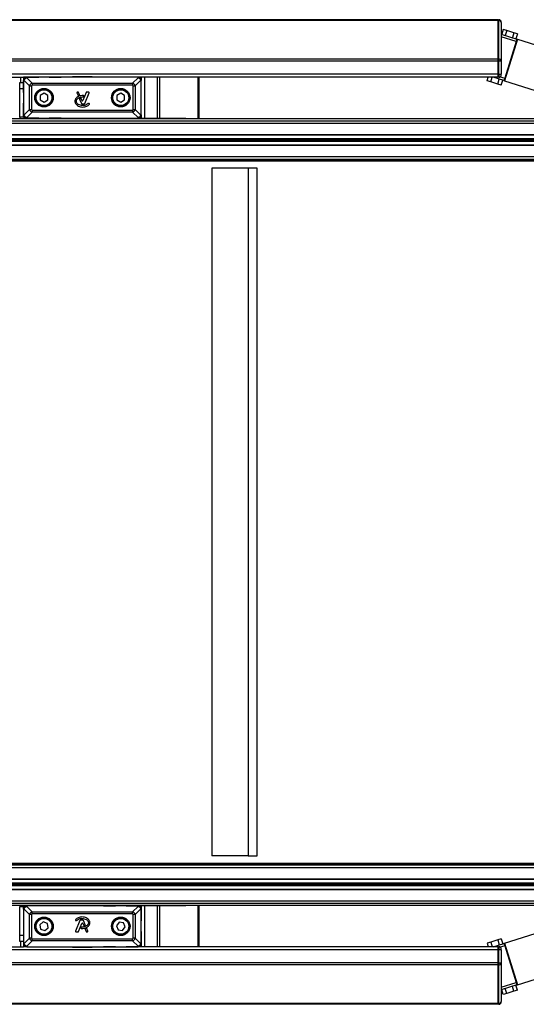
# Model space of a CAD drawing. Header units: millimetres. Extents: x 0 to 420, y 0 to 297.
# Tile 14 of 62: x 122 to 149, y 80 to 132. Entities that reach past the tile are written whole.
import ezdxf

# ---------------------------------------------------------------- set-up
doc = ezdxf.new("R2010")
doc.units = ezdxf.units.MM

msp = doc.modelspace()

# ---------------------------------------------------------------- linework, layer by layer
at = {"color": 7, "linetype": 'Continuous', "lineweight": 25}
for p, q in [((147.15111, 131.91823), (103.25593, 131.91823)), ((147.15111, 131.86878), (103.25593, 131.86878)), ((147.15111, 131.91823), (147.15111, 131.86878)), ((147.15111, 131.91823), (147.18487, 131.91823)), ((147.15111, 131.86878), (147.15111, 131.91823)), ((147.15111, 131.86878), (147.15111, 129.84045)), ((147.18487, 131.86878), (147.15111, 131.86878)), ((147.15111, 129.84045), (147.15111, 131.86878)), ((147.18487, 131.91823), (147.18487, 131.86878)), ((147.18487, 129.84045), (147.18487, 131.86878)), ((147.31994, 131.77328), (147.31994, 131.78317)), ((147.31994, 131.77328), (147.31994, 129.74495)), ((147.31994, 131.15274), (148.1449, 130.89356)), ((147.42465, 131.40298), (147.34369, 131.14528)), ((147.61063, 131.34455), (147.42465, 131.40298)), ((147.61063, 131.34455), (147.52967, 131.08685)), ((147.9826, 131.22769), (147.61063, 131.34455)), ((147.9826, 131.22769), (147.90164, 130.96998)), ((148.16858, 131.16926), (147.9826, 131.22769)), ((148.16858, 131.16926), (148.08762, 130.91155)), ((148.10442, 130.7647), (147.31994, 131.01117)), ((148.17712, 130.88344), (147.48892, 128.69294)), ((148.10442, 130.7647), (147.49719, 128.83192)), ((148.0437, 130.57143), (148.07591, 130.5613)), ((148.09615, 130.62573), (148.06394, 130.63585)), ((148.1449, 130.89356), (148.10442, 130.7647)), ((148.10442, 130.7647), (148.13663, 130.75458)), ((148.1449, 130.89356), (148.17712, 130.88344)), ((148.17712, 130.88344), (149.78777, 130.37741)), ((148.01519, 130.36803), (147.98298, 130.37815)), ((147.15111, 129.84045), (103.25593, 129.84045)), ((147.15111, 129.72107), (103.25593, 129.72107)), ((147.15111, 129.84045), (147.15111, 129.72107)), ((147.15111, 129.84045), (147.18487, 129.84045)), ((147.15111, 129.72107), (147.15111, 129.84045)), ((147.15111, 129.72107), (147.15111, 129.04816)), ((147.18487, 129.72107), (147.15111, 129.72107)), ((147.15111, 129.04816), (147.15111, 129.72107)), ((147.18487, 129.84045), (147.18487, 129.72107)), ((147.31994, 129.72107), (147.18487, 129.72107)), ((147.18487, 129.04816), (147.18487, 129.72107)), ((147.31994, 129.72107), (147.31994, 129.74495)), ((147.31994, 129.72107), (147.31994, 129.04816)), ((147.15111, 129.04816), (103.25593, 129.04816)), ((147.15111, 129.04816), (147.15111, 128.87934)), ((147.15111, 129.04816), (147.18487, 129.04816)), ((147.15111, 128.87934), (147.15111, 129.04816)), ((147.18487, 129.04816), (147.18487, 128.87934)), ((147.18487, 129.04816), (147.31994, 129.04816)), ((147.31994, 129.0144), (147.31994, 129.04816)), ((147.53768, 128.96077), (147.56989, 128.95065)), ((147.59013, 129.01507), (147.55792, 129.02519)), ((147.61864, 129.21847), (147.65085, 129.20835)), ((121.25535, 128.87934), (121.92826, 128.87934)), ((121.8945, 128.60921), (122.09709, 128.60921)), ((121.8945, 128.27156), (121.8945, 128.60921)), ((121.92826, 128.87934), (122.09709, 128.87934)), ((121.92826, 128.87934), (121.92826, 128.60921)), ((122.26592, 128.87934), (122.09709, 128.87934)), ((122.09709, 128.87934), (122.09709, 128.71051)), ((122.09709, 128.07909), (122.09709, 128.71051)), ((122.09945, 128.71051), (122.09709, 128.71051)), ((122.09709, 128.71051), (122.09709, 126.88717)), ((122.09945, 128.71051), (122.09945, 126.88717)), ((122.12762, 128.71051), (122.09945, 128.71051)), ((122.41376, 128.42437), (122.12762, 128.71051)), ((122.26592, 128.87934), (122.89733, 128.87934)), ((122.26592, 128.87698), (122.26592, 128.87934)), ((128.14112, 128.87934), (122.26592, 128.87934)), ((122.26592, 128.8488), (122.26592, 128.87698)), ((128.14112, 128.87698), (122.26592, 128.87698)), ((122.26592, 128.8488), (122.55206, 128.56266)), ((122.55206, 128.56266), (127.85498, 128.56266)), ((122.55206, 128.56266), (122.55206, 128.45203)), ((127.85498, 128.45203), (122.55206, 128.45203)), ((123.45784, 128.87934), (124.08926, 128.87934)), ((124.2844, 128.87934), (124.28454, 128.89622)), ((124.28454, 128.89622), (126.12249, 128.89622)), ((124.68799, 128.90972), (124.68799, 128.89622)), ((124.68799, 128.90972), (124.69251, 128.90972)), ((124.69251, 128.90972), (124.69251, 128.89622)), ((124.69251, 128.90972), (125.17428, 128.90972)), ((124.70161, 128.91141), (124.70161, 128.90972)), ((125.17428, 128.89622), (125.17428, 128.90972)), ((125.17428, 128.90972), (125.23276, 128.90972)), ((125.23276, 128.90972), (125.23276, 128.89622)), ((125.23276, 128.90972), (125.71452, 128.90972)), ((125.71452, 128.89622), (125.71452, 128.90972)), ((125.71452, 128.90972), (125.71905, 128.90972)), ((125.71905, 128.89622), (125.71905, 128.90972)), ((126.12249, 128.89622), (126.12264, 128.87934)), ((126.9492, 128.87934), (126.31778, 128.87934)), ((128.14112, 128.87934), (127.5097, 128.87934)), ((127.85498, 128.56266), (128.14112, 128.8488)), ((127.85498, 128.56266), (127.85498, 128.45203)), ((128.27941, 128.71051), (127.99327, 128.42437)), ((128.30995, 128.87934), (128.14112, 128.87934)), ((128.14112, 128.87698), (128.14112, 128.87934)), ((128.14112, 128.8488), (128.14112, 128.87698)), ((128.27941, 128.71051), (128.30759, 128.71051)), ((128.30759, 126.88717), (128.30759, 128.71051)), ((128.30759, 128.71051), (128.30995, 128.71051)), ((128.30995, 128.87934), (128.30995, 128.71051)), ((128.47877, 128.87934), (128.30995, 128.87934)), ((128.30995, 128.07909), (128.30995, 128.71051)), ((128.30995, 126.88717), (128.30995, 128.71051)), ((129.15168, 128.87934), (128.47877, 128.87934)), ((128.47877, 128.87934), (128.47877, 126.71834)), ((129.27106, 128.87934), (129.15168, 128.87934)), ((129.15168, 128.87934), (129.15168, 126.71834)), ((129.39044, 128.87934), (129.27106, 128.87934)), ((129.27106, 128.87934), (129.27106, 126.71834)), ((147.15111, 128.87934), (129.39044, 128.87934)), ((131.29939, 128.87934), (131.29939, 126.68869)), ((131.34884, 128.87934), (131.34884, 126.68869)), ((146.57453, 128.69708), (146.63179, 128.87934)), ((146.76052, 128.63865), (146.57453, 128.69708)), ((146.76052, 128.63865), (146.83613, 128.87934)), ((147.13248, 128.52178), (146.76052, 128.63865)), ((147.45671, 128.70306), (146.89564, 128.87934)), ((147.13248, 128.52178), (147.21345, 128.77949)), ((147.31846, 128.46335), (147.13248, 128.52178)), ((147.18487, 128.87934), (147.15111, 128.87934)), ((147.26423, 128.90511), (147.49719, 128.83192)), ((147.31846, 128.46335), (147.39943, 128.72106)), ((147.49719, 128.83192), (147.45671, 128.70306)), ((147.45671, 128.70306), (147.48892, 128.69294)), ((147.48892, 128.69294), (149.09958, 128.18692)), ((147.52941, 128.82179), (147.49719, 128.83192)), ((122.09709, 128.27156), (121.8945, 128.27156)), ((121.8945, 126.76809), (121.8945, 128.27156)), ((122.41376, 127.17331), (122.41376, 128.42437)), ((122.41376, 128.42437), (122.5244, 128.42437)), ((122.5244, 128.42437), (122.5244, 127.17331)), ((123.17759, 128.03277), (122.97499, 127.91581)), ((123.38018, 127.91581), (123.17759, 128.03277)), ((124.91875, 128.05197), (124.97608, 127.91155)), ((124.98058, 128.08861), (124.94337, 128.08861)), ((125.05697, 127.94525), (125.0052, 128.07207)), ((125.40184, 128.07207), (125.22814, 127.64662)), ((125.32997, 127.48695), (125.56066, 128.05197)), ((125.53604, 128.08861), (125.42646, 128.08861)), ((127.22945, 128.03277), (127.02686, 127.91581)), ((127.43204, 127.91581), (127.22945, 128.03277)), ((127.88264, 127.17331), (127.88264, 128.42437)), ((127.88264, 128.42437), (127.99327, 128.42437)), ((127.99327, 128.42437), (127.99327, 127.17331)), ((122.09709, 126.88717), (122.09709, 127.51858)), ((122.97499, 127.91581), (122.97499, 127.68187)), ((122.97499, 127.68187), (123.17759, 127.5649)), ((123.17759, 127.5649), (123.38018, 127.68187)), ((123.38018, 127.68187), (123.38018, 127.91581)), ((125.0112, 127.89717), (125.04285, 127.91077)), ((125.05039, 127.72954), (125.14944, 127.48695)), ((125.1789, 127.64662), (125.1321, 127.76125)), ((125.17406, 127.47041), (125.30536, 127.47041)), ((125.2685, 127.85367), (125.27789, 127.87609)), ((125.56504, 127.4856), (125.54788, 127.49991)), ((127.02686, 127.91581), (127.02686, 127.68187)), ((127.02686, 127.68187), (127.22945, 127.5649)), ((127.22945, 127.5649), (127.43204, 127.68187)), ((127.43204, 127.68187), (127.43204, 127.91581)), ((128.30995, 126.88717), (128.30995, 127.51858)), ((122.09709, 126.76809), (122.09709, 126.88717)), ((122.09945, 126.88717), (122.09709, 126.88717)), ((122.12762, 126.88717), (122.09945, 126.88717)), ((122.12762, 126.88717), (122.41376, 127.17331)), ((122.55206, 127.03502), (122.26592, 126.74887)), ((122.41376, 127.17331), (122.5244, 127.17331)), ((122.55206, 127.14565), (127.85498, 127.14565)), ((122.55206, 127.14565), (122.55206, 127.03502)), ((127.85498, 127.03502), (122.55206, 127.03502)), ((127.85498, 127.14565), (127.85498, 127.03502)), ((128.14112, 126.74887), (127.85498, 127.03502)), ((127.88264, 127.17331), (127.99327, 127.17331)), ((127.99327, 127.17331), (128.27941, 126.88717)), ((128.27941, 126.88717), (128.30759, 126.88717)), ((128.30759, 126.88717), (128.30995, 126.88717)), ((128.30995, 126.88717), (128.30995, 126.71834)), ((109.31034, 126.58328), (171.3875, 126.58328)), ((109.40584, 126.44822), (171.483, 126.44822)), ((163.62033, 126.68869), (111.16627, 126.68869)), ((122.09709, 126.76809), (121.8945, 126.76809)), ((122.14683, 126.71834), (122.26592, 126.71834)), ((122.14683, 126.71834), (122.14683, 126.68869)), ((122.26592, 126.74887), (122.26592, 126.7207)), ((122.26592, 126.7207), (128.14112, 126.7207)), ((122.26592, 126.7207), (122.26592, 126.71834)), ((122.89733, 126.71834), (122.26592, 126.71834)), ((122.26592, 126.71834), (128.14112, 126.71834)), ((124.08926, 126.71834), (123.45784, 126.71834)), ((123.93731, 126.68869), (123.93731, 126.71834)), ((124.27497, 126.68869), (124.27497, 126.71834)), ((124.2844, 126.71834), (124.28454, 126.70146)), ((124.28454, 126.70146), (124.33354, 126.70146)), ((124.3425, 126.70205), (124.3425, 126.68869)), ((126.06454, 126.68869), (126.06454, 126.70205)), ((126.0735, 126.70146), (126.12249, 126.70146)), ((126.12249, 126.70146), (126.12264, 126.71834)), ((126.13207, 126.71834), (126.13207, 126.68869)), ((126.31778, 126.71834), (126.9492, 126.71834)), ((126.46972, 126.71834), (126.46972, 126.68869)), ((127.5097, 126.71834), (128.14112, 126.71834)), ((128.14112, 126.74887), (128.14112, 126.7207)), ((128.14112, 126.7207), (128.14112, 126.71834)), ((128.14112, 126.71834), (128.90223, 126.71834)), ((128.90223, 126.71834), (129.48324, 126.71834)), ((128.90223, 126.68869), (128.90223, 126.71834)), ((129.48324, 126.71834), (130.24158, 126.71834)), ((129.48324, 126.71834), (129.48324, 126.68869)), ((130.24158, 126.71834), (130.67353, 126.71834)), ((130.24158, 126.68869), (130.24158, 126.71834)), ((130.67353, 126.71834), (130.67353, 126.68869)), ((109.40584, 125.85057), (171.483, 125.85057)), ((109.33771, 125.83369), (170.7524, 125.83369)), ((109.33888, 125.64483), (170.7524, 125.64483)), ((109.33895, 125.6329), (170.74891, 125.6329)), ((109.33926, 125.58224), (170.71314, 125.58224)), ((109.33941, 125.55838), (170.71314, 125.55838)), ((109.33972, 125.50773), (170.74891, 125.50773)), ((109.3398, 125.4958), (170.7524, 125.4958)), ((109.34096, 125.30694), (170.7524, 125.30694)), ((109.40584, 125.29006), (171.483, 125.29006)), ((107.55467, 124.47005), (169.63183, 124.47005)), ((107.89697, 124.48162), (169.97413, 124.48162)), ((109.34559, 124.55735), (171.3875, 124.55735)), ((109.40584, 124.69241), (171.483, 124.69241)), ((133.95363, 124.08463), (132.04357, 124.08463)), ((132.04357, 124.08463), (132.04357, 87.75293)), ((133.95363, 124.08463), (133.95363, 87.75293)), ((134.43115, 124.08463), (133.95363, 124.08463)), ((134.43115, 87.75293), (134.43115, 124.08463)), ((107.55467, 87.36751), (169.63183, 87.36751)), ((133.95363, 87.75293), (132.04357, 87.75293)), ((133.95363, 87.75293), (134.43115, 87.75293)), ((107.89697, 87.35594), (169.97413, 87.35594)), ((109.34559, 87.28021), (171.3875, 87.28021)), ((109.40584, 87.14515), (171.483, 87.14515)), ((109.33972, 86.32983), (170.74891, 86.32983)), ((109.3398, 86.34176), (170.7524, 86.34176)), ((109.34096, 86.53062), (170.7524, 86.53062)), ((109.40584, 86.5475), (171.483, 86.5475)), ((109.33771, 86.00387), (170.7524, 86.00387)), ((109.33888, 86.19273), (170.7524, 86.19273)), ((109.33895, 86.20466), (170.74891, 86.20466)), ((109.33926, 86.25532), (170.71314, 86.25532)), ((109.33941, 86.27918), (170.71314, 86.27918)), ((109.40584, 85.98699), (171.483, 85.98699)), ((109.40584, 85.38934), (171.483, 85.38934)), ((109.31034, 85.25428), (171.3875, 85.25428)), ((111.16627, 85.14887), (163.62033, 85.14887)), ((122.09709, 85.06947), (121.8945, 85.06947)), ((121.8945, 83.566), (121.8945, 85.06947)), ((122.09709, 84.95039), (122.09709, 85.06947)), ((122.09709, 84.95039), (122.09709, 84.31897)), ((122.09945, 84.95039), (122.09709, 84.95039)), ((122.09709, 84.95039), (122.09709, 83.12705)), ((122.09945, 84.95039), (122.09945, 83.12705)), ((122.12762, 84.95039), (122.09945, 84.95039)), ((122.41376, 84.66425), (122.12762, 84.95039)), ((122.14683, 85.11922), (122.14683, 85.14887)), ((122.26592, 85.11922), (122.14683, 85.11922)), ((122.89733, 85.11922), (122.26592, 85.11922)), ((122.26592, 85.11686), (122.26592, 85.11922)), ((128.14112, 85.11922), (122.26592, 85.11922)), ((122.26592, 85.08869), (122.26592, 85.11686)), ((128.14112, 85.11686), (122.26592, 85.11686)), ((122.26592, 85.08869), (122.55206, 84.80254)), ((122.55206, 84.69191), (122.55206, 84.80254)), ((122.55206, 84.80254), (127.85498, 84.80254)), ((124.08926, 85.11922), (123.45784, 85.11922)), ((123.93731, 85.11922), (123.93731, 85.14887)), ((124.27497, 85.11922), (124.27497, 85.14887)), ((124.28454, 85.1361), (124.2844, 85.11922)), ((124.33354, 85.1361), (124.28454, 85.1361)), ((124.3425, 85.14887), (124.3425, 85.13551)), ((126.06454, 85.13551), (126.06454, 85.14887)), ((126.12249, 85.1361), (126.0735, 85.1361)), ((126.12264, 85.11922), (126.12249, 85.1361)), ((126.13207, 85.14887), (126.13207, 85.11922)), ((126.31778, 85.11922), (126.9492, 85.11922)), ((126.46972, 85.14887), (126.46972, 85.11922)), ((127.5097, 85.11922), (128.14112, 85.11922)), ((127.85498, 84.80254), (128.14112, 85.08869)), ((127.85498, 84.69191), (127.85498, 84.80254)), ((128.27941, 84.95039), (127.99327, 84.66425)), ((128.90223, 85.11922), (128.14112, 85.11922)), ((128.14112, 85.11686), (128.14112, 85.11922)), ((128.14112, 85.08869), (128.14112, 85.11686)), ((128.27941, 84.95039), (128.30759, 84.95039)), ((128.30759, 83.12705), (128.30759, 84.95039)), ((128.30759, 84.95039), (128.30995, 84.95039)), ((128.30995, 85.11922), (128.30995, 84.95039)), ((128.30995, 84.95039), (128.30995, 84.31897)), ((128.30995, 83.12705), (128.30995, 84.95039)), ((128.47877, 85.11922), (128.47877, 82.95822)), ((128.90223, 85.11922), (128.90223, 85.14887)), ((129.48324, 85.11922), (128.90223, 85.11922)), ((129.15168, 85.11922), (129.15168, 82.95822)), ((129.27106, 85.11922), (129.27106, 82.95822)), ((129.48324, 85.14887), (129.48324, 85.11922)), ((130.24158, 85.11922), (129.48324, 85.11922)), ((130.24158, 85.11922), (130.24158, 85.14887)), ((130.67353, 85.11922), (130.24158, 85.11922)), ((130.67353, 85.14887), (130.67353, 85.11922)), ((131.29939, 85.14887), (131.29939, 82.95822)), ((131.34884, 85.14887), (131.34884, 82.95822)), ((122.5244, 84.66425), (122.41376, 84.66425)), ((122.41376, 83.41319), (122.41376, 84.66425)), ((122.5244, 84.66425), (122.5244, 83.41319)), ((127.85498, 84.69191), (122.55206, 84.69191)), ((123.1335, 84.26846), (122.95658, 84.11541)), ((123.35451, 84.19177), (123.1335, 84.26846)), ((124.84199, 84.35196), (124.85916, 84.33765)), ((125.07706, 84.35061), (124.84637, 83.78559)), ((125.23298, 84.36715), (125.10168, 84.36715)), ((125.35664, 84.10802), (125.2576, 84.35061)), ((127.13687, 84.25356), (126.99711, 84.06597)), ((127.36922, 84.22631), (127.13687, 84.25356)), ((127.88264, 83.41319), (127.88264, 84.66425)), ((127.99327, 84.66425), (127.88264, 84.66425)), ((127.99327, 84.66425), (127.99327, 83.41319)), ((122.09709, 83.75847), (122.09709, 83.12705)), ((122.95658, 84.11541), (123.00067, 83.88567)), ((123.00067, 83.88567), (123.22167, 83.80898)), ((123.22167, 83.80898), (123.39859, 83.96203)), ((123.39859, 83.96203), (123.35451, 84.19177)), ((124.87099, 83.74895), (124.98058, 83.74895)), ((125.0052, 83.76549), (125.1789, 84.19094)), ((125.13853, 83.98389), (125.12915, 83.96147)), ((125.22814, 84.19094), (125.27494, 84.07631)), ((125.35006, 83.89231), (125.40184, 83.76549)), ((125.39584, 83.94039), (125.36418, 83.92679)), ((125.42646, 83.74895), (125.46366, 83.74895)), ((125.48828, 83.78559), (125.43095, 83.92601)), ((126.99711, 84.06597), (127.08968, 83.85113)), ((127.08968, 83.85113), (127.32203, 83.82388)), ((127.32203, 83.82388), (127.46179, 84.01148)), ((127.46179, 84.01148), (127.36922, 84.22631)), ((128.30995, 83.75847), (128.30995, 83.12705)), ((121.8945, 83.566), (122.09709, 83.566)), ((121.8945, 83.22835), (121.8945, 83.566)), ((122.09709, 83.22835), (121.8945, 83.22835)), ((121.92826, 83.22835), (121.92826, 82.95822)), ((122.12762, 83.12705), (122.41376, 83.41319)), ((122.55206, 83.2749), (122.26592, 82.98876)), ((122.5244, 83.41319), (122.41376, 83.41319)), ((122.55206, 83.38553), (127.85498, 83.38553)), ((122.55206, 83.2749), (122.55206, 83.38553)), ((127.85498, 83.2749), (122.55206, 83.2749)), ((127.85498, 83.2749), (127.85498, 83.38553)), ((128.14112, 82.98876), (127.85498, 83.2749)), ((127.99327, 83.41319), (127.88264, 83.41319)), ((127.99327, 83.41319), (128.27941, 83.12705)), ((146.76052, 83.19891), (146.57453, 83.14048)), ((147.13248, 83.31577), (146.76052, 83.19891)), ((146.76052, 83.19891), (146.83613, 82.95822)), ((147.31846, 83.37421), (147.13248, 83.31577)), ((147.13248, 83.31577), (147.21345, 83.05807)), ((147.31846, 83.37421), (147.39943, 83.1165)), ((147.48892, 83.14462), (149.09958, 83.65064)), ((147.15111, 82.7894), (119.73919, 82.7894)), ((121.25535, 82.95822), (121.92826, 82.95822)), ((121.92826, 82.95822), (122.09709, 82.95822)), ((122.09709, 83.12705), (122.09709, 82.95822)), ((122.09945, 83.12705), (122.09709, 83.12705)), ((122.26592, 82.95822), (122.09709, 82.95822)), ((122.12762, 83.12705), (122.09945, 83.12705)), ((122.26592, 82.98876), (122.26592, 82.96058)), ((122.26592, 82.96058), (128.14112, 82.96058)), ((122.26592, 82.96058), (122.26592, 82.95822)), ((122.26592, 82.95822), (122.89733, 82.95822)), ((122.26592, 82.95822), (128.14112, 82.95822)), ((123.45784, 82.95822), (124.08926, 82.95822)), ((124.28454, 82.94134), (124.2844, 82.95822)), ((126.12249, 82.94134), (124.28454, 82.94134)), ((124.68799, 82.94134), (124.68799, 82.92784)), ((124.69251, 82.92784), (124.68799, 82.92784)), ((124.69251, 82.94134), (124.69251, 82.92784)), ((125.17428, 82.92784), (124.69251, 82.92784)), ((125.17428, 82.92784), (125.17428, 82.94134)), ((125.23276, 82.92784), (125.17428, 82.92784)), ((125.23276, 82.94134), (125.23276, 82.92784)), ((125.71452, 82.92784), (125.23276, 82.92784)), ((125.70542, 82.92615), (125.70542, 82.92784)), ((125.71452, 82.92784), (125.71452, 82.94134)), ((125.71905, 82.92784), (125.71452, 82.92784)), ((125.71905, 82.92784), (125.71905, 82.94134)), ((126.12264, 82.95822), (126.12249, 82.94134)), ((126.9492, 82.95822), (126.31778, 82.95822)), ((128.14112, 82.95822), (127.5097, 82.95822)), ((128.14112, 82.98876), (128.14112, 82.96058)), ((128.14112, 82.96058), (128.14112, 82.95822)), ((128.30995, 82.95822), (128.14112, 82.95822)), ((128.27941, 83.12705), (128.30759, 83.12705)), ((128.30759, 83.12705), (128.30995, 83.12705)), ((128.30995, 83.12705), (128.30995, 82.95822)), ((128.47877, 82.95822), (128.30995, 82.95822)), ((129.15168, 82.95822), (128.47877, 82.95822)), ((129.27106, 82.95822), (129.15168, 82.95822)), ((129.39044, 82.95822), (129.27106, 82.95822)), ((147.15111, 82.95822), (129.39044, 82.95822)), ((146.57453, 83.14048), (146.63179, 82.95822)), ((146.89564, 82.95822), (147.45671, 83.1345)), ((147.15111, 82.7894), (147.15111, 82.95822)), ((147.15111, 82.95822), (147.18487, 82.95822)), ((147.15111, 82.7894), (147.15111, 82.95822)), ((147.15111, 82.11649), (147.15111, 82.7894)), ((147.18487, 82.7894), (147.15111, 82.7894)), ((147.15111, 82.11649), (147.15111, 82.7894)), ((147.18487, 82.95822), (147.18487, 82.7894)), ((147.31994, 82.7894), (147.18487, 82.7894)), ((147.18487, 82.11649), (147.18487, 82.7894)), ((147.49719, 83.00564), (147.26423, 82.93245)), ((147.31994, 82.7894), (147.31994, 82.82316)), ((147.31994, 82.7894), (147.31994, 82.11649)), ((147.45671, 83.1345), (147.48892, 83.14462)), ((147.45671, 83.1345), (147.49719, 83.00564)), ((147.48892, 83.14462), (148.17712, 80.95412)), ((147.49719, 83.00564), (147.52941, 83.01576)), ((147.49719, 83.00564), (148.10442, 81.07286)), ((147.56989, 82.88691), (147.53768, 82.87679)), ((147.55792, 82.81237), (147.59013, 82.82249)), ((147.65085, 82.62921), (147.61864, 82.61909)), ((147.15111, 82.11649), (103.25593, 82.11649)), ((147.15111, 81.99711), (103.25593, 81.99711)), ((147.15111, 81.99711), (147.15111, 82.11649)), ((147.15111, 82.11649), (147.18487, 82.11649)), ((147.15111, 81.99711), (147.15111, 82.11649)), ((147.15111, 79.96878), (147.15111, 81.99711)), ((147.18487, 81.99711), (147.15111, 81.99711)), ((147.15111, 79.96878), (147.15111, 81.99711)), ((147.18487, 82.11649), (147.31994, 82.11649)), ((147.18487, 82.11649), (147.18487, 81.99711)), ((147.18487, 79.96878), (147.18487, 81.99711)), ((147.31994, 82.09261), (147.31994, 82.11649)), ((147.31994, 82.09261), (147.31994, 80.06428)), ((147.98298, 81.45941), (148.01519, 81.46953)), ((148.07591, 81.27625), (148.0437, 81.26613)), ((148.06394, 81.20171), (148.09615, 81.21183)), ((148.17712, 80.95412), (149.78777, 81.46015)), ((147.31994, 80.82639), (148.10442, 81.07286)), ((148.1449, 80.944), (147.31994, 80.68482)), ((147.42465, 80.43458), (147.34369, 80.69228)), ((147.61063, 80.49301), (147.52967, 80.75071)), ((147.9826, 80.60987), (147.61063, 80.49301)), ((147.9826, 80.60987), (147.90164, 80.86758)), ((148.16858, 80.6683), (147.9826, 80.60987)), ((148.16858, 80.6683), (148.08762, 80.92601)), ((148.13663, 81.08298), (148.10442, 81.07286)), ((148.10442, 81.07286), (148.1449, 80.944)), ((148.1449, 80.944), (148.17712, 80.95412)), ((147.61063, 80.49301), (147.42465, 80.43458)), ((147.15111, 79.96878), (103.25593, 79.96878)), ((147.15111, 79.91933), (103.25593, 79.91933)), ((147.15111, 79.91933), (147.15111, 79.96878)), ((147.15111, 79.96878), (147.18487, 79.96878)), ((147.15111, 79.91933), (147.15111, 79.96878)), ((147.18487, 79.91933), (147.15111, 79.91933)), ((147.18487, 79.96878), (147.18487, 79.91933)), ((147.31994, 80.05439), (147.31994, 80.06428))]:
    msp.add_line(p, q, dxfattribs=at)
at = {"color": 7, "linetype": 'Continuous', "lineweight": 25, "flags": 128}
for points in [[(121.8945, 126.76809), (121.89935, 126.71886), (121.90731, 126.68869)], [(121.90731, 85.14887), (121.89935, 85.1187), (121.8945, 85.06947)]]:
    msp.add_lwpolyline(points, dxfattribs=at)
at = {"color": 7, "linetype": 'Continuous', "lineweight": 25}
for centre, radius in [((123.17759, 127.79884), 0.48902), ((123.17759, 127.79884), 0.45526), ((123.17759, 127.79884), 0.44876), ((123.17759, 127.79884), 0.43895), ((123.17759, 127.79884), 0.41869), ((127.22945, 127.79884), 0.48902), ((127.22945, 127.79884), 0.45526), ((127.22945, 127.79884), 0.44876), ((127.22945, 127.79884), 0.43895), ((127.22945, 127.79884), 0.41869), ((123.17759, 84.03872), 0.48902), ((123.17759, 84.03872), 0.45526), ((123.17759, 84.03872), 0.44876), ((123.17759, 84.03872), 0.43895), ((123.17759, 84.03872), 0.41869), ((127.22945, 84.03872), 0.48902), ((127.22945, 84.03872), 0.45526), ((127.22945, 84.03872), 0.44876), ((127.22945, 84.03872), 0.43895), ((127.22945, 84.03872), 0.41869)]:
    msp.add_circle(centre, radius, dxfattribs=at)
for centre, radius, start, end in [((147.18487, 131.78317), 0.13506, 0, 90), ((147.20176, 131.7494), 0.12057, 11.421754, 98.049467), ((147.20176, 129.72107), 0.12057, 11.421754, 98.049467), ((147.18487, 129.0144), 0.13506, 270, 0), ((122.26592, 128.71051), 0.16883, 90, 180), ((122.26592, 128.71051), 0.16883, 90, 180), ((122.26592, 128.71051), 0.16647, 90, 180), ((128.14112, 128.71051), 0.16883, 0, 90), ((128.14112, 128.71051), 0.16883, 0, 90), ((128.14112, 128.71051), 0.16647, 0, 90), ((124.94337, 128.06202), 0.02659, 90, 202.209257), ((124.98058, 128.06202), 0.02659, 22.209268, 90), ((125.03236, 127.9352), 0.02659, 293.245837, 22.209268), ((125.42646, 128.06202), 0.02659, 90, 157.790711), ((125.53604, 128.06202), 0.02659, 337.790712, 90), ((125.0007, 127.9216), 0.02659, 202.209257, 293.245837), ((125.07501, 127.73959), 0.02659, 112.378703, 202.209291), ((125.10748, 127.7512), 0.02659, 22.209261, 106.934979), ((125.17406, 127.497), 0.02659, 202.209291, 270), ((125.20352, 127.65667), 0.02659, 202.209261, 337.790711), ((125.24398, 127.86393), 0.02659, 270.034995, 337.290493), ((125.25336, 127.88635), 0.02659, 337.290493, 86.671349), ((125.30536, 127.497), 0.02659, 270, 337.790712), ((125.53085, 127.4795), 0.02659, 50.16689, 138.977091), ((125.54801, 127.46518), 0.02659, 318.805903, 50.16689), ((122.26592, 126.88717), 0.16883, 180, 270), ((122.26592, 126.88717), 0.16883, 180, 270), ((122.26592, 126.88717), 0.16647, 180, 270), ((128.14112, 126.88717), 0.16883, 270, 0), ((128.14112, 126.88717), 0.16647, 270, 0), ((128.14112, 126.88717), 0.16883, 270, 0), ((122.14683, 126.76809), 0.04974, 180, 270), ((122.26592, 84.95039), 0.16883, 90, 180), ((122.14683, 85.06947), 0.04974, 90, 180), ((122.26592, 84.95039), 0.16883, 90, 180), ((122.26592, 84.95039), 0.16647, 90, 180), ((128.14112, 84.95039), 0.16883, 0, 90), ((128.14112, 84.95039), 0.16883, 0, 90), ((128.14112, 84.95039), 0.16647, 0, 90), ((124.85902, 84.37238), 0.02659, 138.805903, 230.16689), ((124.87619, 84.35806), 0.02659, 230.16689, 318.977091), ((125.10168, 84.34056), 0.02659, 90, 157.790712), ((125.23298, 84.34056), 0.02659, 22.209291, 90), ((124.87099, 83.77554), 0.02659, 157.790712, 270), ((124.98058, 83.77554), 0.02659, 270, 337.790711), ((125.15368, 83.95121), 0.02659, 157.290493, 266.671349), ((125.16306, 83.97363), 0.02659, 90.034995, 157.290493), ((125.20352, 84.18089), 0.02659, 22.209261, 157.790711), ((125.29956, 84.08636), 0.02659, 202.209261, 286.934979), ((125.33202, 84.09797), 0.02659, 292.378703, 22.209291), ((125.37468, 83.90236), 0.02659, 113.245837, 202.209268), ((125.40634, 83.91596), 0.02659, 22.209257, 113.245837), ((125.42646, 83.77554), 0.02659, 202.209268, 270), ((125.46366, 83.77554), 0.02659, 270, 22.209257), ((122.26592, 83.12705), 0.16883, 180, 270), ((122.26592, 83.12705), 0.16883, 180, 270), ((122.26592, 83.12705), 0.16647, 180, 270), ((128.14112, 83.12705), 0.16883, 270, 0), ((128.14112, 83.12705), 0.16647, 270, 0), ((128.14112, 83.12705), 0.16883, 270, 0), ((147.18487, 82.82316), 0.13506, 0, 90), ((147.20176, 82.11649), 0.12057, 261.950533, 348.578246), ((147.20176, 80.08815), 0.12057, 261.950533, 348.578246), ((147.18487, 80.05439), 0.13506, 270, 0)]:
    msp.add_arc(centre, radius, start, end, dxfattribs=at)
for centre, major_axis, ratio, start_param, end_param in [((122.56562, 128.41081), (0.11938, 0.11938), 0.84991807, 0.95301504, 2.18857761), ((122.56562, 128.41081), (-0.0336, 0.0336), 0.71056478, 5.66540402, 6.90096659), ((127.84142, 128.41081), (-0.11938, 0.11938), 0.84991807, 4.0946077, 5.33017026), ((127.84142, 128.41081), (0.0336, 0.0336), 0.71056478, 5.66540402, 6.90096659), ((122.56562, 127.18687), (0.11938, -0.11938), 0.84991807, 4.0946077, 5.33017026), ((122.56562, 127.18687), (-0.0336, -0.0336), 0.71056478, 5.66540402, 6.90096659), ((127.84142, 127.18687), (0.0336, -0.0336), 0.71056478, 5.66540402, 6.90096659), ((127.84142, 127.18687), (0.11938, 0.11938), 0.84991807, 4.0946077, 5.33017026), ((122.56562, 84.65069), (0.11938, 0.11938), 0.84991807, 0.95301504, 2.18857761), ((127.84142, 84.65069), (0.11938, -0.11938), 0.84991807, 0.95301504, 2.18857761), ((122.56562, 84.65069), (-0.0336, 0.0336), 0.71056478, 5.66540402, 6.90096659), ((127.84142, 84.65069), (0.0336, 0.0336), 0.71056478, 5.66540402, 6.90096659), ((122.56562, 83.42675), (-0.11938, 0.11938), 0.84991807, 0.95301504, 2.18857761), ((122.56562, 83.42675), (-0.0336, -0.0336), 0.71056478, 5.66540402, 6.90096659), ((127.84142, 83.42675), (0.0336, -0.0336), 0.71056478, 5.66540402, 6.90096659), ((127.84142, 83.42675), (0.11938, 0.11938), 0.84991807, 4.0946077, 5.33017026)]:
    msp.add_ellipse(centre, major_axis=major_axis, ratio=ratio, start_param=start_param, end_param=end_param, dxfattribs=at)
for points, knots in [([(122.12762, 128.71051), (122.12767, 128.71082), (122.13046, 128.72887), (122.14148, 128.7625), (122.17273, 128.805), (122.21485, 128.83541), (122.24845, 128.8461), (122.26561, 128.84876), (122.26592, 128.8488)], [0, 0, 0, 0, 0.00455416, 0.26675149, 0.49999487, 0.74653257, 0.99544584, 1, 1, 1, 1]), ([(128.14112, 128.8488), (128.14143, 128.84876), (128.15949, 128.84596), (128.19311, 128.83495), (128.23561, 128.80369), (128.26602, 128.76158), (128.27671, 128.72798), (128.27937, 128.71082), (128.27941, 128.71051)], [0, 0, 0, 0, 0.00455416, 0.26675149, 0.49999487, 0.74653257, 0.99544584, 1, 1, 1, 1]), ([(125.2549, 127.9129), (125.20911, 127.91256), (125.12271, 127.91191), (125.00564, 127.87439), (124.91911, 127.8226), (124.86477, 127.76627), (124.83219, 127.71598), (124.81611, 127.67451), (124.80951, 127.64079), (124.80689, 127.60251), (124.8142, 127.54999), (124.84474, 127.4801), (124.90333, 127.4114), (124.99158, 127.35369), (125.10122, 127.31446), (125.1817, 127.30968), (125.22395, 127.30717)], [0, 0, 0, 0, 0.11735319, 0.22141323, 0.31240811, 0.3742876, 0.42130986, 0.46598312, 0.48783682, 0.50961399, 0.56460822, 0.62241534, 0.7039898, 0.79319256, 0.89144332, 1, 1, 1, 1]), ([(125.51079, 127.49695), (125.47614, 127.46765), (125.40416, 127.40679), (125.27473, 127.3806), (125.15445, 127.38341), (125.05213, 127.40832), (124.96705, 127.45705), (124.91524, 127.51348), (124.89017, 127.56633), (124.88333, 127.60421), (124.88528, 127.63283), (124.89226, 127.66334), (124.90901, 127.6992), (124.94046, 127.73727), (124.97887, 127.76802), (125.02367, 127.79633), (125.08116, 127.81933), (125.15561, 127.83491), (125.21258, 127.83648), (125.24399, 127.83734)], [0, 0, 0, 0, 0.10898458, 0.22643075, 0.31013217, 0.40192043, 0.47943801, 0.54569368, 0.58480239, 0.62057823, 0.6379505, 0.65431901, 0.69660163, 0.73281682, 0.77364168, 0.81591419, 0.86145512, 0.92360935, 1, 1, 1, 1]), ([(125.09973, 127.77664), (125.09317, 127.77454), (125.08141, 127.77079), (125.06995, 127.76621), (125.06489, 127.76418)], [0, 0, 0, 0, 0.558138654, 1, 1, 1, 1]), ([(125.22395, 127.30717), (125.25874, 127.30932), (125.32938, 127.31369), (125.45354, 127.35031), (125.52463, 127.41077), (125.56802, 127.44766)], [0, 0, 0, 0, 0.2744297, 0.55715603, 1, 1, 1, 1]), ([(122.26592, 126.74887), (122.26561, 126.74892), (122.24755, 126.75171), (122.21393, 126.76273), (122.17142, 126.79398), (122.14102, 126.8361), (122.13032, 126.8697), (122.12767, 126.88686), (122.12762, 126.88717)], [0, 0, 0, 0, 0.00455416, 0.26675149, 0.49999487, 0.74653257, 0.99544584, 1, 1, 1, 1]), ([(128.27941, 126.88717), (128.27937, 126.88686), (128.27657, 126.8688), (128.26556, 126.83518), (128.2343, 126.79268), (128.19219, 126.76227), (128.15859, 126.75158), (128.14143, 126.74892), (128.14112, 126.74887)], [0, 0, 0, 0, 0.00455416, 0.26675149, 0.49999487, 0.74653257, 0.99544584, 1, 1, 1, 1]), ([(122.12762, 84.95039), (122.12767, 84.9507), (122.13046, 84.96876), (122.14148, 85.00238), (122.17273, 85.04488), (122.21485, 85.07529), (122.24845, 85.08598), (122.26561, 85.08864), (122.26592, 85.08869)], [0, 0, 0, 0, 0.00455416, 0.26675149, 0.49999487, 0.74653257, 0.99544584, 1, 1, 1, 1]), ([(128.14112, 85.08869), (128.14143, 85.08864), (128.15949, 85.08584), (128.19311, 85.07483), (128.23561, 85.04358), (128.26602, 85.00146), (128.27671, 84.96786), (128.27937, 84.9507), (128.27941, 84.95039)], [0, 0, 0, 0, 0.00455416, 0.26675149, 0.49999487, 0.74653257, 0.99544584, 1, 1, 1, 1]), ([(125.18308, 84.53039), (125.14829, 84.52824), (125.07766, 84.52387), (124.95349, 84.48725), (124.8824, 84.42679), (124.83902, 84.3899)], [0, 0, 0, 0, 0.2744297, 0.55715603, 1, 1, 1, 1]), ([(124.89625, 84.34061), (124.93089, 84.36991), (125.00287, 84.43077), (125.1323, 84.45696), (125.25258, 84.45415), (125.3549, 84.42924), (125.43999, 84.38051), (125.49179, 84.32408), (125.51687, 84.27123), (125.52371, 84.23335), (125.52175, 84.20473), (125.51477, 84.17422), (125.49803, 84.13836), (125.46658, 84.10029), (125.42817, 84.06954), (125.38336, 84.04123), (125.32588, 84.01823), (125.25142, 84.00265), (125.19445, 84.00108), (125.16304, 84.00022)], [0, 0, 0, 0, 0.10898458, 0.22643075, 0.31013217, 0.40192043, 0.47943801, 0.54569368, 0.58480239, 0.62057823, 0.6379505, 0.65431901, 0.69660163, 0.73281682, 0.77364168, 0.81591419, 0.86145512, 0.92360935, 1, 1, 1, 1]), ([(125.15213, 83.92466), (125.19793, 83.925), (125.28433, 83.92565), (125.4014, 83.96317), (125.48792, 84.01496), (125.54227, 84.07129), (125.57485, 84.12158), (125.59092, 84.16305), (125.59752, 84.19677), (125.60015, 84.23505), (125.59284, 84.28757), (125.56229, 84.35746), (125.5037, 84.42616), (125.41546, 84.48386), (125.30582, 84.5231), (125.22533, 84.52788), (125.18308, 84.53039)], [0, 0, 0, 0, 0.11735319, 0.22141323, 0.31240811, 0.3742876, 0.42130986, 0.46598312, 0.48783682, 0.50961399, 0.56460822, 0.62241534, 0.7039898, 0.79319256, 0.89144332, 1, 1, 1, 1]), ([(125.3073, 84.06092), (125.31386, 84.06302), (125.32562, 84.06677), (125.33708, 84.07135), (125.34215, 84.07338)], [0, 0, 0, 0, 0.558138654, 1, 1, 1, 1]), ([(122.26592, 82.98876), (122.26561, 82.9888), (122.24755, 82.9916), (122.21393, 83.00261), (122.17142, 83.03387), (122.14102, 83.07598), (122.13032, 83.10958), (122.12767, 83.12674), (122.12762, 83.12705)], [0, 0, 0, 0, 0.00455416, 0.26675149, 0.49999487, 0.74653257, 0.99544584, 1, 1, 1, 1]), ([(128.27941, 83.12705), (128.27937, 83.12674), (128.27657, 83.10869), (128.26556, 83.07506), (128.2343, 83.03256), (128.19219, 83.00215), (128.15859, 82.99146), (128.14143, 82.9888), (128.14112, 82.98876)], [0, 0, 0, 0, 0.00455416, 0.26675149, 0.49999487, 0.74653257, 0.99544584, 1, 1, 1, 1])]:
    msp.add_open_spline(points, degree=3, knots=knots, dxfattribs=at)

doc.saveas('drawing.dxf')
